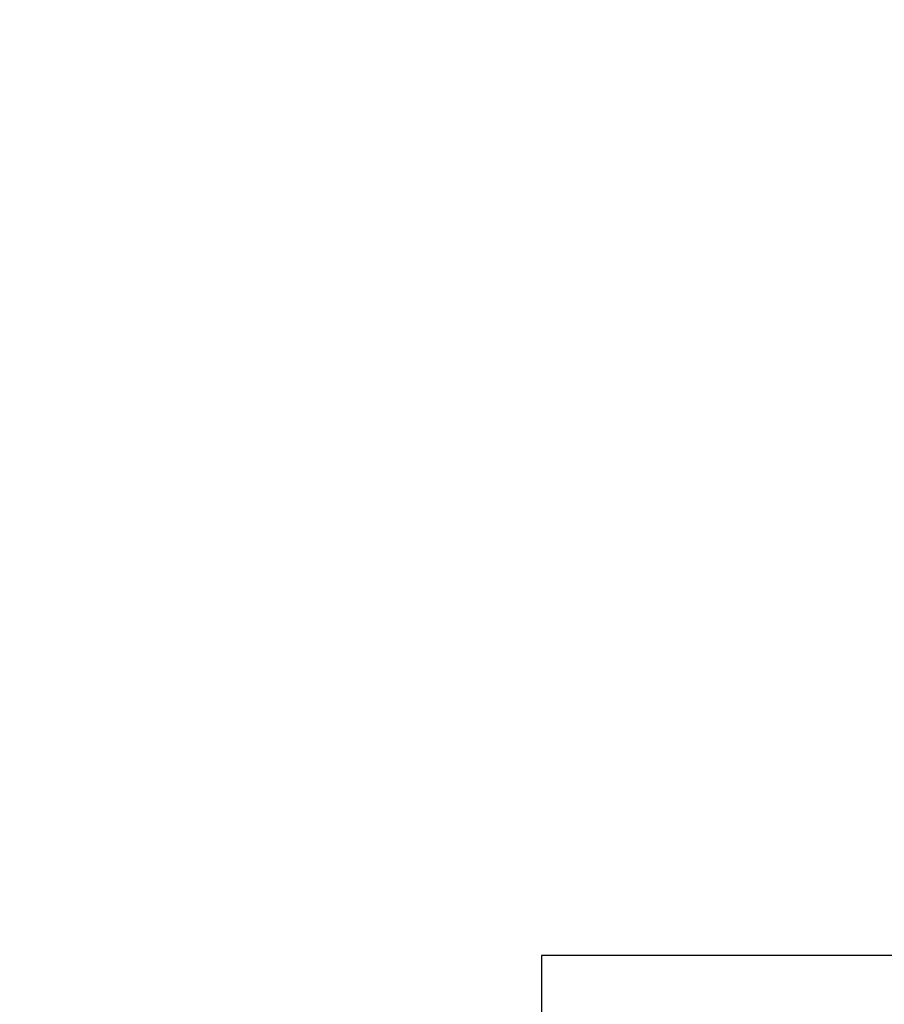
# Model space of a CAD drawing. Header units: inches. Extents: x 36 to 1719, y -84 to 1122.
# Tile 66 of 256: x 324 to 354, y 414 to 448. Entities that reach past the tile are written whole.
import ezdxf

# ---------------------------------------------------------------- set-up
doc = ezdxf.new("R2010")
doc.units = ezdxf.units.IN
doc.header["$LTSCALE"] = 48
doc.header["$MEASUREMENT"] = 0
doc.layers.add('Dimension (ANSI)', color=7, linetype='Continuous', lineweight=25)
doc.layers.add('Visible (ANSI)', color=7, linetype='Continuous', lineweight=30)
doc.styles.add('Note Text (ANSI)', font='tahoma.ttf')
doc.dimstyles.new('Architectural (ANSI)', dxfattribs={"dimscale": 48, "dimtxt": 0.125, "dimasz": 0.098425, "dimexe": 0.125, "dimexo": 0.0625, "dimgap": 0.031496, "dimtad": 0, "dimtih": 1, "dimtoh": 1, "dimdec": 4, "dimrnd": 1e-08, "dimzin": 3, "dimdsep": 46, "dimlunit": 4, "dimtxsty": 'Note Text (ANSI)', "dimcen": 0.09, "dimdle": 0.393701, "dimclrd": 256, "dimclre": 256, "dimclrt": 256, "dimadec": 0, "dimazin": 3, "dimtfac": 0.96, "dimtofl": 0, "dimtmove": 0, "dimatfit": 3, "dimfxl": 1, "dimfrac": 2, "dimtolj": 1, "dimtzin": 12, "dimlwd": -1, "dimlwe": -1, "dimarcsym": 0})

# ---------------------------------------------------------------- blocks, each defined once
blk = doc.blocks.new('*D14')
at = {"layer": 'Defpoints', "color": 0, "transparency": 16777216}
for p in [(253.414, 551.717), (119.711, 239.148), (347.163, 239.148)]:
    blk.add_point(p, dxfattribs=at)
at = {"layer": 'Dimension (ANSI)', "transparency": 16777216}
for p, q in [((250.414, 551.717), (113.711, 551.717)), ((119.711, 546.993), (119.711, 398.948)), ((119.711, 243.872), (119.711, 388.349)), ((344.163, 239.148), (113.711, 239.148))]:
    blk.add_line(p, q, dxfattribs=at)
for points in [[(118.924, 546.993), (120.499, 546.993), (119.711, 551.717)], [(118.924, 243.872), (120.499, 243.872), (119.711, 239.148)]]:
    blk.add_solid(points, dxfattribs=at)
at = {"layer": 'Dimension (ANSI)', "transparency": 16777216, "insert": (99.753, 397.437), "char_height": 6, "attachment_point": 1, "style": 'Note Text (ANSI)'}
blk.add_mtext('\\A1;26\'-0 9/16"', dxfattribs=at)

msp = doc.modelspace()

# ---------------------------------------------------------------- linework, layer by layer
at = {"layer": 'Visible (ANSI)'}
for p, q in [((341.9754, 416.10943), (341.9754, 405.35443)), ((449.6724, 416.10943), (341.9754, 416.10943))]:
    msp.add_line(p, q, dxfattribs=at)

# ---------------------------------------------------------------- dimensions: what is measured, and where the dimension line sits
at = {"layer": 'Dimension (ANSI)'}
dim = msp.add_linear_dim(base=(119.7113, 239.14773), p1=(253.4139, 551.71693), p2=(347.1629, 239.14773), angle=90, dimstyle='Architectural (ANSI)', override={"dimgap": 0.031496, "dimdec": 4, "dimlfac": 1, "dimtol": 0, "dimlim": 0, "dimtp": 0, "dimtm": 0, "dimtdec": 2, "dimatfit": 1}, dxfattribs=at)
dim.commit()
dim.dimension.update_dxf_attribs({"geometry": '*D14', "text_midpoint": (119.7113, 393.64874), "dimtype": 160})

doc.saveas('drawing.dxf')
